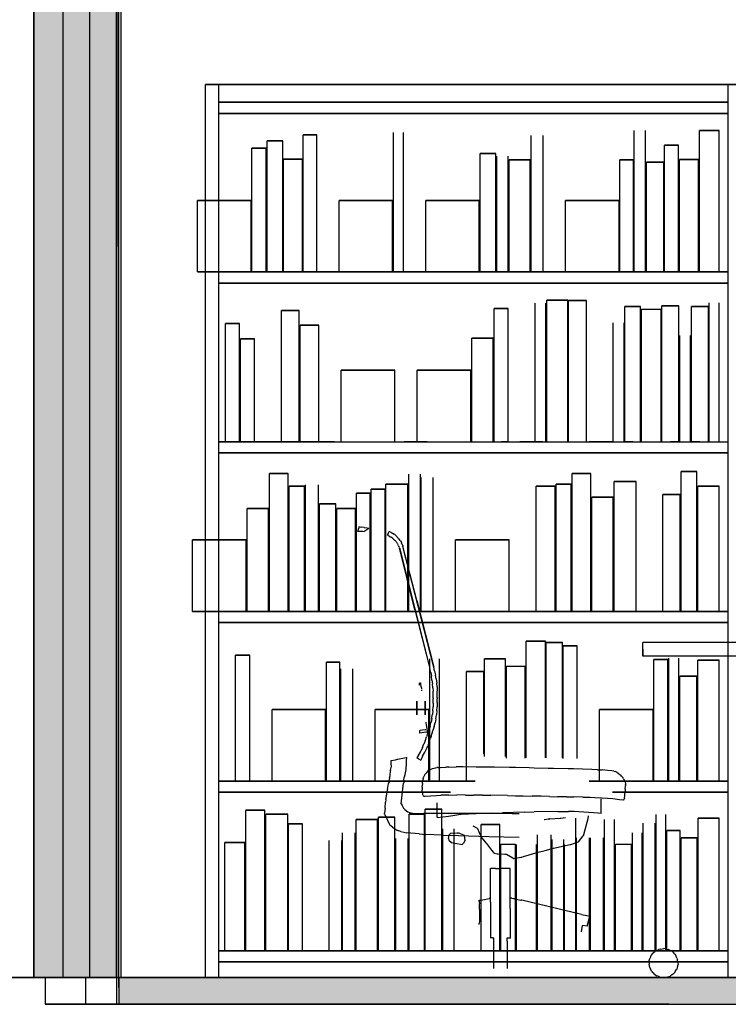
# Model space of a CAD drawing. Header units: millimetres. Extents: x -9985 to 240895, y -184894 to 39395.
# Tile 86 of 164: x 8741 to 10328, y -44595 to -42390. Entities that reach past the tile are written whole.
import ezdxf

# ---------------------------------------------------------------- set-up
doc = ezdxf.new("R2010")
doc.units = ezdxf.units.MM
for name, color, linetype in [('S-TAGLIO-ARR', 9, 'Continuous'), ('S-TAGLIO-MURO', 7, 'Continuous'), ('S-TAGLIO-PAV', 33, 'Continuous'), ('S-VISTA', 8, 'Continuous'), ('S-VISTA-ARREDI', 9, 'Continuous')]:
    doc.layers.add(name, color=color, linetype=linetype)

msp = doc.modelspace()

# ---------------------------------------------------------------- hatches: boundary and pattern name
at = {"layer": 'S-TAGLIO-MURO'}
msp.add_hatch(color=7, dxfattribs=at).paths.add_polyline_path([(8812, -44535), (8772, -44535), (8772, -41823), (8772, -40185), (8790, -40185), (8830, -40185), (8850, -40185), (8886, -40185), (8906, -40185), (8946, -40185), (8962, -40185), (8962, -42899), (8962, -44535), (8946, -44535), (8906, -44535), (8886, -44535), (8850, -44535), (8830, -44535), (8812, -44535)])
at = {"layer": 'S-TAGLIO-PAV'}
msp.add_hatch(color=33, dxfattribs=at).paths.add_polyline_path([(8964, -44535), (9048, -44535), (10320, -44535), (10406, -44535), (10556, -44535), (12164, -44535), (12196, -44535), (12220, -44535), (12774, -44535), (12810, -44535), (13176, -44535), (13214, -44535), (13226, -44535), (13562, -44535), (13608, -44535), (14680, -44535), (14724, -44535), (14754, -44535), (14824, -44535), (15514, -44535), (15558, -44535), (15674, -44535), (15678, -44535), (15704, -44535), (15718, -44535), (15718, -44557), (15718, -44595), (15692, -44595), (15678, -44595), (15674, -44595), (15558, -44595), (15514, -44595), (14824, -44595), (14754, -44595), (14724, -44595), (14680, -44595), (13622, -44595), (13608, -44595), (13562, -44595), (13214, -44595), (13176, -44595), (12810, -44595), (12774, -44595), (12220, -44595), (12196, -44595), (12164, -44595), (10556, -44595), (10406, -44595), (10320, -44595), (10194, -44595), (8964, -44595), (8964, -44557), (8964, -44535)])

# ---------------------------------------------------------------- linework, layer by layer
at = {"layer": 'S-TAGLIO-ARR'}
for p, q in [((9498.912, -43533.491), (9502, -43525)), ((9500.636, -43525.234), (9505.935, -43526.117)), ((9506.317, -43526.24), (9505.935, -43526.117)), ((9511.974, -43527.122), (9506.705, -43526.244)), ((9498, -43536), (9498.912, -43533.491)), ((9498.844, -43536), (9498, -43536)), ((9500.299, -43536), (9498.844, -43536)), ((9501, -43536), (9500.299, -43536)), ((9502.228, -43536.246), (9501, -43536)), ((9505.115, -43536.248), (9502.487, -43536.248)), ((9508.145, -43536.254), (9505.526, -43536.254)), ((9508.568, -43536.392), (9508.145, -43536.254)), ((9512.045, -43537.261), (9508.568, -43536.392)), ((9513.512, -43535.325), (9511.419, -43537)), ((9512.239, -43527.248), (9512.653, -43527.382)), ((9512.653, -43527.382), (9517.89, -43528.254)), ((9514.302, -43534.799), (9513.512, -43535.325)), ((9515.815, -43533.79), (9514.302, -43534.799)), ((9520.63, -43530.58), (9515.815, -43533.79)), ((9518.295, -43528.259), (9519.269, -43528.504)), ((9519.499, -43528.625), (9519.959, -43528.423)), ((9519.959, -43528.423), (9520.749, -43528.625)), ((9523, -43529), (9520.63, -43530.58)), ((9520.749, -43528.625), (9523, -43529)), ((9565.86, -43540.279), (9564, -43544)), ((9566.14, -43545.07), (9564, -43544)), ((9565.86, -43540.279), (9568, -43536)), ((9566.14, -43545.07), (9568, -43546)), ((9570.14, -43537.07), (9568, -43536)), ((9569.069, -43547.069), (9568, -43546)), ((9569.069, -43547.069), (9570, -43548)), ((9571.604, -43548.535), (9570, -43548)), ((9570.14, -43537.07), (9572, -43538)), ((9571.604, -43548.535), (9573, -43549)), ((9573.605, -43539.07), (9572, -43538)), ((9573.605, -43539.07), (9575, -43540)), ((9577.14, -43541.07), (9575, -43540)), ((9577.14, -43541.07), (9579, -43542)), ((9580.605, -43543.07), (9579, -43542)), ((9580.605, -43543.07), (9582, -43544)), ((9583.605, -43545.605), (9582, -43544)), ((9583.605, -43545.605), (9585, -43547)), ((9585.928, -43548.392), (9585, -43547)), ((9585.928, -43548.392), (9587, -43550)), ((9574.604, -43550.069), (9573, -43549)), ((9574.604, -43550.069), (9576, -43551)), ((9577.069, -43552.604), (9576, -43551)), ((9577.069, -43552.604), (9578, -43554)), ((9579.604, -43555.069), (9578, -43554)), ((9579.604, -43555.069), (9581, -43556)), ((9582.069, -43557.069), (9581, -43556)), ((9582.069, -43557.069), (9583, -43558)), ((9584.069, -43559.604), (9583, -43558)), ((9584.069, -43559.604), (9585, -43561)), ((9586.067, -43562.6), (9585, -43561)), ((9586.067, -43562.6), (9587, -43564)), ((9588.396, -43551.396), (9587, -43550)), ((9587.535, -43565.604), (9587, -43564)), ((9587.535, -43565.604), (9588, -43567)), ((9589.069, -43568.604), (9588, -43567)), ((9588.396, -43551.396), (9590, -43553)), ((9589.069, -43568.604), (9590, -43570)), ((9590.931, -43554.396), (9590, -43553)), ((9590.535, -43571.604), (9590, -43570)), ((9590.931, -43554.396), (9592, -43556)), ((9593.396, -43557.396), (9592, -43556)), ((9593.396, -43557.396), (9595, -43559)), ((9595.464, -43560.857), (9595, -43559)), ((9595.464, -43560.857), (9596, -43563)), ((9596.928, -43564.393), (9596, -43563)), ((9596.928, -43564.393), (9598, -43566)), ((9598.465, -43567.862), (9598, -43566)), ((9598.465, -43567.862), (9599, -43570)), ((9629.856, -43690.739), (9599, -43570)), ((9590.535, -43571.604), (9591, -43573)), ((9625.922, -43711.66), (9591, -43573)), ((9629.856, -43690.739), (9668, -43840)), ((9625.922, -43711.66), (9659, -43843)), ((11287.112, -43785), (10136, -43785)), ((10136, -43799.389), (10136, -43785)), ((10136, -43799.389), (10136, -43815)), ((11384.888, -43815), (10136, -43815)), ((9661.123, -43852.023), (9659, -43843)), ((9661.123, -43852.023), (9663, -43860)), ((9669.868, -43848.407), (9668, -43840)), ((9669.868, -43848.407), (9672, -43858)), ((9637.551, -43875.483), (9636, -43876)), ((9636, -43878.005), (9636, -43876)), ((9636, -43880), (9636, -43878.005)), ((9636.533, -43879.467), (9636, -43880)), ((9636.533, -43879.467), (9637, -43879)), ((9637.642, -43875.453), (9639, -43875)), ((9639, -43876.759), (9639, -43875)), ((9639, -43879), (9639, -43876.759)), ((9639.9, -43883.048), (9639, -43879)), ((9664.061, -43869.021), (9663, -43860)), ((9664.061, -43869.021), (9665, -43877)), ((9666.061, -43886.018), (9665, -43877)), ((9673.402, -43866.409), (9672, -43858)), ((9673.402, -43866.409), (9675, -43876)), ((9675.467, -43883.944), (9675, -43876)), ((9641, -43888), (9639.9, -43883.048)), ((9641, -43889.608), (9641, -43888)), ((9641, -43892.63), (9641, -43891.376)), ((9666.061, -43886.018), (9667, -43894)), ((9667, -43897.189), (9667, -43894)), ((9667, -43900), (9667, -43897.189)), ((9667, -43902.805), (9667, -43900)), ((9675.467, -43883.944), (9676, -43893)), ((9676, -43897.189), (9676, -43893.468)), ((9676, -43900), (9676, -43897.189)), ((9676, -43902.805), (9676, -43900)), ((9667, -43906), (9667, -43902.805)), ((9667, -43908.657), (9667, -43906)), ((9667, -43908.657), (9667, -43911)), ((9667, -43920.565), (9667, -43911)), ((9667, -43920.565), (9667, -43929)), ((9676, -43906), (9676, -43902.805)), ((9676, -43908.343), (9676, -43906)), ((9676, -43908.343), (9676, -43911)), ((9676, -43919.435), (9676, -43911)), ((9676, -43919.435), (9676, -43929)), ((9665.937, -43938.033), (9665, -43946)), ((9665.937, -43938.033), (9667, -43929)), ((9675.063, -43937.435), (9674, -43947)), ((9675.063, -43937.435), (9676, -43929)), ((9651, -43965), (9651, -43962.827)), ((9651.745, -43969.467), (9651, -43965)), ((9659.874, -43972.033), (9661.469, -43964.063)), ((9661.469, -43964.063), (9662, -43963)), ((9663.406, -43955.033), (9662, -43963)), ((9663.406, -43955.033), (9664.469, -43946.531)), ((9664.469, -43946.531), (9665, -43946)), ((9668.657, -43972.967), (9671, -43965)), ((9672.594, -43955.435), (9671, -43965)), ((9672.594, -43955.435), (9674, -43947)), ((9648.706, -43980.328), (9637, -43982)), ((9637, -43984.83), (9637, -43982)), ((9637, -43986.013), (9637, -43984.83)), ((9650.498, -43985.618), (9637, -43988)), ((9637, -43987.86), (9637, -43986.013)), ((9649.361, -43980.328), (9648.706, -43980.328)), ((9650.345, -43980.164), (9649.361, -43980.328)), ((9651.658, -43985.413), (9650.498, -43985.618)), ((9651.658, -43985.413), (9654, -43985)), ((9653, -43977), (9651.745, -43969.467)), ((9653.483, -43980.868), (9653, -43977)), ((9653.483, -43980.868), (9654, -43985)), ((9654, -43990), (9655.874, -43985.314)), ((9655.874, -43985.314), (9658, -43980)), ((9659.874, -43972.033), (9658, -43980)), ((9664, -43990), (9665.063, -43985.749)), ((9665.063, -43985.749), (9666, -43982)), ((9668.657, -43972.967), (9666, -43982)), ((9646.467, -44011.066), (9646, -44012)), ((9646.467, -44011.066), (9647, -44010)), ((9647, -44010), (9649.337, -44003.458)), ((9649.337, -44003.458), (9652, -43996)), ((9652.935, -43993.195), (9652, -43996)), ((9652.935, -43993.195), (9654, -43990)), ((9656.061, -44012.816), (9657, -44010)), ((9657, -44010), (9658.869, -44004.859)), ((9658.869, -44004.859), (9661, -43999)), ((9662.591, -43994.227), (9661, -43999)), ((9662.591, -43994.227), (9664, -43990)), ((9633.673, -44037.032), (9638, -44030)), ((9638, -44030), (9638.532, -44028.935)), ((9638.532, -44028.935), (9639, -44028)), ((9642.693, -44019.558), (9639, -44028)), ((9642.693, -44019.558), (9643.643, -44017.656)), ((9643.2, -44039.6), (9647, -44032)), ((9643.643, -44017.656), (9644.589, -44015.762)), ((9644.589, -44015.762), (9646, -44012)), ((9647.531, -44030.937), (9647, -44032)), ((9647.531, -44030.937), (9648, -44030)), ((9648, -44030), (9651.702, -44022.597)), ((9651.702, -44022.597), (9652.173, -44021.654)), ((9652.173, -44021.654), (9653.119, -44019.761)), ((9653.119, -44019.761), (9654.062, -44017.876)), ((9654.062, -44017.876), (9655, -44016)), ((9656.061, -44012.816), (9655, -44016)), ((9572.684, -44057.21), (9573.026, -44055.328)), ((9573.026, -44049), (9582.077, -44047.486)), ((9573.026, -44055.328), (9573.026, -44049)), ((9582.077, -44047.486), (9584.782, -44046.652)), ((9584.782, -44046.652), (9586.534, -44046.248)), ((9586.534, -44046.248), (9587.641, -44046)), ((9587.641, -44046), (9598.913, -44044.019)), ((9598.913, -44044.019), (9606.235, -44042.18)), ((9606.54, -44049.302), (9606.051, -44051.392)), ((9606.051, -44051.392), (9606.331, -44052.476)), ((9606.235, -44042.18), (9607, -44042.045)), ((9606.331, -44052.476), (9606.554, -44055.446)), ((9606.554, -44055.446), (9606.411, -44056.23)), ((9606.916, -44042.63), (9606.54, -44049.302)), ((9607, -44042.045), (9606.916, -44042.63)), ((9633.673, -44037.032), (9630, -44043)), ((9634.209, -44045.338), (9630, -44043)), ((9634.209, -44045.338), (9639, -44048)), ((9643.2, -44039.6), (9639, -44048)), ((9570.331, -44082.605), (9571.197, -44072.202)), ((9571.369, -44071.495), (9571.197, -44072.202)), ((9571.369, -44071.495), (9571.409, -44070.887)), ((9571.409, -44070.887), (9573.127, -44061.436)), ((9573.293, -44060.707), (9572.684, -44057.21)), ((9573.127, -44061.436), (9573.293, -44060.707)), ((9605.25, -44069), (9603.499, -44080.376)), ((9605.54, -44067.562), (9605.25, -44069)), ((9606.411, -44056.23), (9605.54, -44067.562)), ((9652.218, -44075.782), (9650, -44078)), ((9652.218, -44075.782), (9657, -44071)), ((9659.534, -44069.733), (9657, -44071)), ((9659.534, -44069.733), (9665, -44067)), ((9665, -44067), (9668.547, -44066.291)), ((9668.885, -44066.223), (9675, -44065)), ((9677.252, -44064.887), (9675, -44065)), ((9677.252, -44064.887), (9678.043, -44064.848)), ((9678.043, -44064.848), (9683.043, -44064.598)), ((9683.043, -44064.598), (9695, -44064)), ((9701.958, -44063.698), (9695, -44064)), ((9701.958, -44063.698), (9718, -44063)), ((9734.027, -44063.356), (9718, -44063)), ((9763, -44064), (9734.027, -44063.356)), ((9792.378, -44064), (9763, -44064)), ((9804, -44064), (9792.378, -44064)), ((9837.677, -44064.717), (9804, -44064)), ((9851, -44065), (9837.677, -44064.717)), ((9881.536, -44065.727), (9851, -44065)), ((9892.727, -44066), (9881.536, -44065.727)), ((9923.99, -44066.727), (9892.727, -44066)), ((9936, -44067), (9923.99, -44066.727)), ((9969.155, -44067.737), (9936, -44067)), ((9980.737, -44067.737), (9969.155, -44067.737)), ((10001.145, -44068.491), (9980.737, -44067.737)), ((10022, -44069), (10001.145, -44068.491)), ((10034.535, -44069.545), (10022, -44069)), ((10034.535, -44069.545), (10045, -44070)), ((10056.99, -44071.09), (10045, -44070)), ((10067, -44072), (10056.99, -44071.09)), ((10071.027, -44073.151), (10067, -44072)), ((10071.027, -44073.151), (10074, -44073.602)), ((10078.213, -44075.408), (10074, -44073.602)), ((10078.213, -44075.408), (10081, -44077)), ((10081, -44077), (10084.852, -44080.21)), ((9568, -44097), (9567.084, -44100.666)), ((9568.468, -44094.193), (9568, -44097)), ((9568.468, -44094.193), (9569, -44091)), ((9569, -44087.395), (9570.295, -44083.317)), ((9569, -44087.395), (9569, -44089.79)), ((9569, -44091), (9569, -44089.79)), ((9570.295, -44083.317), (9570.331, -44082.605)), ((9600.605, -44100.16), (9600.68, -44098.665)), ((9601, -44097), (9600.68, -44098.665)), ((9601, -44093.158), (9601, -44093.84)), ((9601, -44093.84), (9601, -44096.501)), ((9601.042, -44092.58), (9601.536, -44087.635)), ((9601.536, -44087.635), (9601.688, -44086.124)), ((9603.351, -44081.035), (9601.688, -44086.124)), ((9603.499, -44080.376), (9603.351, -44081.035)), ((9642.603, -44100.572), (9643, -44097)), ((9644.386, -44089.071), (9643, -44096)), ((9643, -44096.307), (9643, -44097)), ((9644.386, -44089.071), (9645, -44086)), ((9648.431, -44080.51), (9645, -44086)), ((9648.431, -44080.51), (9650, -44078)), ((10084.852, -44080.21), (10087, -44081.664)), ((10088.678, -44084.014), (10087, -44081.664)), ((10088.678, -44084.014), (10092, -44088)), ((10092.948, -44090.211), (10092, -44088)), ((10092.948, -44090.211), (10095.727, -44095)), ((10096.257, -44096.799), (10095.727, -44095)), ((10096.257, -44096.799), (10097, -44102)), ((9561.069, -44136.299), (9563.637, -44120.264)), ((9563.637, -44120.264), (9564, -44117)), ((9564.352, -44114.182), (9564, -44117)), ((9564.352, -44114.182), (9567.084, -44100.666)), ((9595, -44146), (9599.118, -44112.37)), ((9599.118, -44112.056), (9600.605, -44100.16)), ((9642.603, -44100.572), (9642, -44106)), ((9642, -44108.737), (9642, -44106)), ((9642, -44108.737), (9642, -44115)), ((9642.652, -44121.52), (9642, -44115)), ((9642.652, -44121.52), (9643, -44125)), ((10095.474, -44126.42), (10096.383, -44118.383)), ((10096.383, -44113.407), (10097, -44106)), ((10096.383, -44113.407), (10096.383, -44118.383)), ((10097, -44103.028), (10097, -44102)), ((10097, -44103.028), (10097, -44106)), ((9558.92, -44155.496), (9560, -44142)), ((9561.069, -44136.299), (9560, -44142)), ((9643, -44125.364), (9643, -44126)), ((9643, -44126.298), (9643, -44127)), ((9643.298, -44127), (9644, -44127)), ((9644, -44127.298), (9644, -44128)), ((9644.298, -44128), (9645, -44128)), ((9645, -44128.367), (9645, -44129)), ((9645.502, -44129), (9645, -44129)), ((9646, -44129), (9648.757, -44128.847)), ((9648.757, -44128.847), (9674.07, -44127.496)), ((9674.07, -44127.496), (9684, -44127)), ((9701.874, -44126.504), (9684, -44127)), ((9701.874, -44126.504), (9720, -44126)), ((9739.37, -44126.51), (9720, -44126)), ((9739.37, -44126.51), (9758, -44127)), ((9777.37, -44127), (9758, -44127)), ((9777.37, -44127), (9795.522, -44127)), ((9833.128, -44127.522), (9795.522, -44127)), ((9833.128, -44127.522), (9850.803, -44128)), ((9850.803, -44128), (9868, -44128)), ((9868, -44128), (9888.37, -44128.522)), ((9908.218, -44129.045), (9888.37, -44128.522)), ((9927.301, -44129.534), (9908.218, -44129.045)), ((9927.301, -44129.534), (9945, -44130)), ((9965.274, -44130), (9945, -44130)), ((9965.274, -44130), (9982, -44130.452)), ((10001.726, -44131), (9982, -44130.452)), ((10001.726, -44131), (10018, -44131.441)), ((10018, -44131.441), (10028.898, -44132)), ((10028.898, -44132), (10045.112, -44132.406)), ((10043, -44148.971), (10043, -44135)), ((10045.112, -44132.406), (10057, -44133)), ((10057, -44133), (10068.856, -44134.317)), ((10068.856, -44134.317), (10083.946, -44136.579)), ((10083.946, -44136.579), (10092, -44137.402)), ((10092, -44137.563), (10092.385, -44137)), ((10092.385, -44137), (10093, -44137)), ((10093.385, -44136.615), (10094, -44136)), ((10094.385, -44135), (10095, -44135)), ((10094.385, -44136), (10094.385, -44135.385)), ((10095, -44134), (10095.474, -44126.42)), ((10095, -44134.437), (10095, -44135)), ((9558.92, -44155.496), (9558, -44167)), ((9595, -44146), (9597.124, -44149.54)), ((9597.124, -44149.54), (9600.347, -44156)), ((9600.347, -44156), (9603.471, -44158.777)), ((9603.471, -44158.777), (9610, -44164)), ((9610, -44164), (9613.818, -44165.389)), ((9613.818, -44165.389), (9624.917, -44168)), ((9676, -44148.54), (9676, -44144.128)), ((9676, -44150.848), (9676, -44148.54)), ((9676, -44165), (9676, -44150.848)), ((9676, -44172.59), (9676, -44165)), ((9797.616, -44166.963), (9822, -44166)), ((9870.756, -44164.627), (9822, -44166)), ((9870.756, -44164.627), (9893, -44164)), ((9946.157, -44163.31), (9893, -44164)), ((9946.157, -44163.31), (9970, -44163)), ((9982.076, -44163), (9970, -44163)), ((10035.914, -44166.958), (9982.076, -44163)), ((10043, -44168), (10043, -44148.971)), ((9558, -44167.701), (9558, -44167)), ((9558, -44169), (9558, -44168.051)), ((9558.306, -44169.637), (9558, -44169)), ((9558.306, -44169.637), (9570, -44194)), ((9624.917, -44168), (9629.083, -44168)), ((9629.083, -44168), (9640.834, -44168)), ((9640.834, -44168), (9645, -44168)), ((9652.834, -44168), (9645, -44168)), ((9660.669, -44168), (9652.834, -44168)), ((9697.883, -44168), (9660.669, -44168)), ((9676, -44175), (9676, -44172.59)), ((9701.147, -44174.767), (9676, -44177.155)), ((9676, -44175), (9676, -44177.155)), ((9755.988, -44168), (9697.883, -44168)), ((9733.66, -44169.316), (9701.147, -44174.767)), ((9746, -44169), (9733.66, -44169.316)), ((9797.616, -44166.963), (9746, -44169)), ((9784.715, -44168), (9755.988, -44168)), ((9788.88, -44168), (9784.715, -44168)), ((9812.832, -44168), (9788.88, -44168)), ((9843.726, -44168), (9812.832, -44168)), ((9843.726, -44168), (9859, -44168)), ((9915.898, -44182), (9915, -44182)), ((9924.555, -44180.408), (9915.796, -44182)), ((9926.185, -44180.136), (9924.555, -44180.408)), ((9926.369, -44180.105), (9927, -44180)), ((9928.209, -44179.947), (9927, -44180)), ((9928.209, -44179.947), (9950.947, -44178.053)), ((9950.947, -44178.053), (9952.222, -44177.898)), ((9952.222, -44177.898), (9963, -44177)), ((10013.102, -44180), (10003.462, -44215.446)), ((10013.204, -44179.287), (10013.102, -44180)), ((10013.403, -44173), (10013.204, -44179.287)), ((10043, -44168), (10035.914, -44166.958)), ((9575.955, -44198.204), (9570, -44194)), ((9575.955, -44198.204), (9587, -44206)), ((9594.357, -44207.752), (9587, -44206)), ((9594.357, -44207.752), (9608, -44211)), ((9755.468, -44195), (9764.981, -44200.389)), ((9764.981, -44200.389), (9766, -44201.102)), ((9766, -44201.102), (9773.185, -44219.064)), ((9635.287, -44213.599), (9608, -44211)), ((9635.287, -44213.599), (9650, -44215)), ((9686.783, -44216.051), (9650, -44215)), ((9686.783, -44216.051), (9723.215, -44217.102)), ((9701, -44223.501), (9702.375, -44215.25)), ((9701, -44223.501), (9701.937, -44227.562)), ((9701.937, -44227.562), (9707.438, -44232.375)), ((9705.446, -44212.777), (9702.375, -44215.25)), ((9720.72, -44211.389), (9705.446, -44212.777)), ((9724.389, -44212), (9720.72, -44211.389)), ((9723.215, -44217.102), (9791.433, -44219.051)), ((9728.363, -44213.223), (9724.389, -44212)), ((9728.363, -44213.223), (9736.694, -44216)), ((9738, -44227.625), (9734.562, -44234.501)), ((9737.389, -44223.637), (9736.694, -44216)), ((9738, -44227.625), (9737.389, -44223.637)), ((9774, -44221), (9773.185, -44219.064)), ((9774, -44221), (9784.778, -44233.574)), ((9791.433, -44219.051), (9859, -44221)), ((9975, -44237.042), (9991.286, -44231.294)), ((9991.286, -44231.294), (9992, -44231.042)), ((9992, -44231.042), (10002.538, -44217.63)), ((10002.538, -44217.63), (10003, -44217.042)), ((10003.462, -44215.446), (10003, -44217.042)), ((9707.438, -44232.375), (9711.499, -44233.625)), ((9711.499, -44233.625), (9728.002, -44236.375)), ((9728.002, -44236.375), (9731.75, -44237)), ((9731.75, -44237), (9734.562, -44234.501)), ((9786, -44235), (9784.778, -44233.574)), ((9786, -44235), (9788.241, -44238.056)), ((9788.241, -44238.056), (9797, -44250)), ((9797, -44250), (9801.778, -44254.777)), ((9868.769, -44264.185), (9902, -44254.219)), ((9902, -44254.219), (9917.761, -44250.51)), ((9917.761, -44250.51), (9936, -44245.682)), ((9936, -44245.682), (9973.362, -44237.462)), ((9973.362, -44237.462), (9975, -44237.042)), ((9803, -44256.204), (9801.778, -44254.777)), ((9803, -44256.204), (9810.166, -44257.796)), ((9810.166, -44257.796), (9812, -44258)), ((9812, -44258), (9827.129, -44258.796)), ((9827.129, -44258.796), (9831, -44259.102)), ((9831, -44259.102), (9845.37, -44267.185)), ((9845.37, -44267.185), (9847, -44268.102)), ((9847, -44268.102), (9863.166, -44265.408)), ((9863.166, -44265.408), (9865, -44265.204)), ((9865, -44265.204), (9868.769, -44264.185)), ((9794.913, -44366.261), (9794.913, -44291)), ((9805.937, -44291), (9794.913, -44291)), ((9805.937, -44291), (9808.803, -44291)), ((9808.803, -44291), (9813.742, -44291)), ((9813.742, -44291), (9815.594, -44291)), ((9818.406, -44291), (9815.594, -44291)), ((9821.184, -44291), (9818.406, -44291)), ((9825.197, -44291), (9821.184, -44291)), ((9828.724, -44291), (9825.197, -44291)), ((9839.472, -44291), (9828.724, -44291)), ((9839.472, -44380.706), (9839.472, -44291)), ((9769.63, -44363.11), (9769.63, -44362)), ((9769.63, -44362), (9770.278, -44362)), ((9770, -44364.96), (9769.63, -44363.11)), ((9770.278, -44362), (9773, -44361.481)), ((9773, -44361.481), (9777.62, -44360.68)), ((9777.62, -44360.68), (9792.159, -44358)), ((9794.37, -44358), (9792.159, -44358)), ((9794.37, -44358), (9795.491, -44357.898)), ((9842.803, -44357.543), (9839.543, -44357.109)), ((9842.803, -44357.543), (9846.571, -44358.114)), ((9846.685, -44358.114), (9847.218, -44358.304)), ((9847.218, -44358.304), (9848.153, -44358.391)), ((9848.153, -44358.391), (9849.836, -44358.822)), ((9849.836, -44358.822), (9862.904, -44361.726)), ((9862.904, -44361.726), (9864, -44362)), ((9865.028, -44362), (9864, -44362)), ((9998.5, -44393.56), (9865.028, -44362)), ((9770, -44364.96), (9770.315, -44369.685)), ((9770.315, -44382.285), (9770.315, -44369.685)), ((9770.315, -44382.285), (9770.315, -44409)), ((9794.913, -44366.261), (9794.913, -44446)), ((9839.472, -44380.706), (9839.472, -44446)), ((9998.5, -44393.56), (10010.773, -44396.19)), ((10010.773, -44396.19), (10017.31, -44397.67)), ((10011.64, -44419.72), (10017.31, -44397.67)), ((9769.63, -44416), (9770, -44413.41)), ((9770.315, -44409), (9770, -44413.41)), ((10000.3, -44418.46), (9997.71, -44432.89)), ((10011.64, -44419.72), (10000.3, -44418.46)), ((9799.85, -44446), (9794.37, -44446)), ((9799.85, -44446), (9802.528, -44446)), ((9802.55, -44452.21), (9802.55, -44446)), ((9802.55, -44515), (9802.55, -44452.21)), ((9832.42, -44453.245), (9832.36, -44446)), ((9832.472, -44446), (9834.835, -44446)), ((9834.835, -44446), (9840.315, -44446)), ((9832.42, -44453.245), (9832.42, -44515)), ((10165.934, -44475.37), (10172, -44472)), ((10175.586, -44471.348), (10172, -44472)), ((10175.586, -44471.348), (10183, -44470)), ((10186.26, -44470.652), (10183, -44470)), ((10186.26, -44470.652), (10193, -44472)), ((10196.26, -44473.63), (10193, -44472)), ((10196.26, -44473.63), (10203, -44477)), ((10150.674, -44497.586), (10151, -44494)), ((10153.696, -44487.934), (10151, -44494)), ((10153.696, -44487.934), (10155, -44485)), ((10157.022, -44482.304), (10155, -44485)), ((10157.022, -44482.304), (10158, -44481)), ((10159.63, -44479.696), (10158, -44481)), ((10159.63, -44479.696), (10163, -44477)), ((10165.934, -44475.37), (10163, -44477)), ((10207.718, -44483.066), (10203, -44477)), ((10207.718, -44483.066), (10210, -44486)), ((10212.37, -44491.332), (10210, -44486)), ((10212.37, -44491.332), (10214, -44495)), ((10214.593, -44501.518), (10214, -44495)), ((10150.674, -44497.586), (10150, -44505)), ((10152.022, -44512.414), (10150, -44505)), ((10152.022, -44512.414), (10153, -44516)), ((10156.37, -44521.392), (10153, -44516)), ((10209.555, -44519.668), (10212, -44516)), ((10213.778, -44510.075), (10212, -44516)), ((10213.778, -44510.075), (10215, -44506)), ((10214.593, -44501.518), (10215, -44506)), ((10156.37, -44521.392), (10158, -44524)), ((10160.934, -44526.282), (10158, -44524)), ((10160.934, -44526.282), (10167, -44531)), ((10170.26, -44532.304), (10167, -44531)), ((10170.26, -44532.304), (10177, -44535)), ((10180.586, -44535), (10177, -44535)), ((10180.586, -44535), (10188, -44535)), ((10190.934, -44534.022), (10188, -44535)), ((10190.934, -44534.022), (10197, -44532)), ((10200.667, -44529.147), (10197, -44532)), ((10200.667, -44529.147), (10206, -44525)), ((10209.555, -44519.668), (10206, -44525))]:
    msp.add_line(p, q, dxfattribs=at)
at = {"layer": 'S-TAGLIO-MURO'}
for p, q in [((8961.119, -42898.588), (8961.119, -40185)), ((8773, -41823.84), (8773, -44535)), ((8961.119, -42898.588), (8961.119, -44535)), ((8812.745, -44535), (8773, -44535)), ((8812.745, -44535), (8830.241, -44535)), ((8830.241, -44535), (8849.776, -44535)), ((8849.776, -44535), (8886.224, -44535)), ((8886.224, -44535), (8905.759, -44535)), ((8905.759, -44535), (8946.072, -44535)), ((8946.072, -44535), (8961.119, -44535))]:
    msp.add_line(p, q, dxfattribs=at)
at = {"layer": 'S-TAGLIO-PAV'}
for p, q in [((9047.931, -44535), (8963, -44535)), ((8963, -44557.648), (8963, -44535)), ((9047.931, -44535), (10320.982, -44535)), ((10320.982, -44535), (10405.552, -44535)), ((8963, -44557.648), (8963, -44595)), ((10194.597, -44595), (8963, -44595)), ((10194.597, -44595), (10320.982, -44595)), ((10320.982, -44595), (10405.552, -44595))]:
    msp.add_line(p, q, dxfattribs=at)
at = {"layer": 'S-VISTA'}
for p, q in [((8773, -44535), (8773, -40185)), ((8838, -44535), (8838, -40185)), ((8898, -44535), (8898, -40185)), ((8963, -44535), (8963, -40185)), ((8968, -44535), (8968, -41585)), ((8958, -44535), (8958, -41835)), ((8963, -44535), (8963, -41835)), ((8963, -44535), (8963, -41835)), ((8553, -44535), (8828, -44535)), ((8841.333, -44535), (8558, -44535)), ((8773, -44535), (8838, -44535)), ((8888, -44535), (8798, -44535)), ((8798, -44535), (8798, -44595)), ((8798, -44535), (8798, -44595)), ((8838, -44535), (8898, -44535)), ((8963, -44535), (8888, -44535)), ((8888, -44535), (8888, -44595)), ((8898, -44535), (8963, -44535)), ((8958, -44535), (11773, -44535)), ((8958, -44535), (8958, -44595)), ((8958, -44535), (8958, -44595)), ((8963, -44535), (8963, -44595)), ((11778, -44535), (8968, -44535)), ((8888, -44565), (8888, -44595)), ((8798, -44595), (8888, -44595)), ((8888, -44595), (8798, -44595)), ((8888, -44595), (8958, -44595)), ((8963, -44595), (8888, -44595)), ((8958, -44595), (11773, -44595))]:
    msp.add_line(p, q, dxfattribs=at)
at = {"layer": 'S-VISTA-ARREDI'}
for p, q in [((9187, -42535), (9157, -42535)), ((9157, -42535), (9187, -42535)), ((9157, -44535), (9157, -42535)), ((9157, -44535), (9157, -42535)), ((9187, -42785), (9187, -42535)), ((9187, -44535), (9187, -42535)), ((10327, -42535), (9187, -42535)), ((9187, -42535), (10327, -42535)), ((9187, -42785), (9187, -42535)), ((9187, -42785), (9187, -42535)), ((10357, -42535), (10327, -42535)), ((10327, -42535), (10357, -42535)), ((10327, -44535), (10327, -42535)), ((10327, -44535), (10327, -42535)), ((10327, -44535), (10327, -42535)), ((10327, -44535), (10327, -42535)), ((10327, -42575), (9187, -42575)), ((9187, -42575), (10327, -42575)), ((10327, -42600), (9187, -42600)), ((9187, -42600), (10327, -42600)), ((9578, -42799), (9578, -42643)), ((9578, -42955), (9578, -42643)), ((9600, -42955), (9600, -42643)), ((9600, -42955), (9600, -42643)), ((10117, -42796.5), (10117, -42638)), ((10117, -42955), (10117, -42638)), ((10142, -42955), (10142, -42638)), ((10142, -42955), (10142, -42638)), ((10307, -42638), (10263, -42638)), ((10263, -42638), (10307, -42638)), ((10263, -42690.833), (10263, -42638)), ((10263, -42955), (10263, -42638)), ((10307, -42955), (10307, -42638)), ((10307, -42955), (10307, -42638)), ((9330, -42661), (9295, -42661)), ((9295, -42661), (9330, -42661)), ((9295, -42955), (9295, -42661)), ((9330, -42955), (9330, -42661)), ((9406, -42648), (9376, -42648)), ((9376, -42648), (9406, -42648)), ((9376, -42699.167), (9376, -42648)), ((9376, -42955), (9376, -42648)), ((9406, -42955), (9406, -42648)), ((9406, -42955), (9406, -42648)), ((9886, -42700), (9886, -42649)), ((9886, -42955), (9886, -42649)), ((9913, -42955), (9913, -42649)), ((9913, -42955), (9913, -42649)), ((9293, -42678), (9261, -42678)), ((9261, -42678), (9293, -42678)), ((9261, -42788.8), (9261, -42678)), ((9261, -42955), (9261, -42678)), ((9293, -42955), (9293, -42678)), ((10216, -42671), (10185, -42671)), ((10185, -42671), (10216, -42671)), ((10185, -42955), (10185, -42671)), ((10185, -42955), (10185, -42671)), ((10216, -42955), (10216, -42671)), ((9374, -42702), (9332, -42702)), ((9332, -42702), (9374, -42702)), ((9332, -42955), (9332, -42702)), ((9374, -42955), (9374, -42702)), ((9807, -42690), (9772, -42690)), ((9772, -42690), (9807, -42690)), ((9772, -42796), (9772, -42690)), ((9772, -42955), (9772, -42690)), ((9807, -42796), (9807, -42690)), ((9807, -42955), (9807, -42690)), ((9809, -42799.6), (9809, -42696)), ((9809, -42955), (9809, -42696)), ((9835, -42955), (9835, -42696)), ((9884, -42704), (9837, -42704)), ((9837, -42704), (9884, -42704)), ((9837, -42955), (9837, -42704)), ((9884, -42955), (9884, -42704)), ((10115, -42704), (10085, -42704)), ((10085, -42704), (10115, -42704)), ((10085, -42804.4), (10085, -42704)), ((10085, -42955), (10085, -42704)), ((10115, -42804.4), (10115, -42704)), ((10115, -42955), (10115, -42704)), ((10183, -42709), (10144, -42709)), ((10144, -42709), (10183, -42709)), ((10144, -42955), (10144, -42709)), ((10144, -42955), (10144, -42709)), ((10183, -42955), (10183, -42709)), ((10183, -42955), (10183, -42709)), ((10261, -42703), (10218, -42703)), ((10218, -42703), (10261, -42703)), ((10218, -42955), (10218, -42703)), ((10261, -42955), (10261, -42703)), ((9259, -42795), (9139, -42795)), ((9139, -42795), (9259, -42795)), ((9139, -42955), (9139, -42795)), ((9139, -42955), (9139, -42795)), ((9259, -42955), (9259, -42795)), ((9576, -42795), (9456, -42795)), ((9456, -42795), (9576, -42795)), ((9456, -42955), (9456, -42795)), ((9456, -42955), (9456, -42795)), ((9576, -42955), (9576, -42795)), ((9770, -42795), (9650, -42795)), ((9650, -42795), (9770, -42795)), ((9650, -42955), (9650, -42795)), ((9650, -42955), (9650, -42795)), ((9770, -42955), (9770, -42795)), ((10083, -42795), (9963, -42795)), ((9963, -42795), (10083, -42795)), ((9963, -42955), (9963, -42795)), ((9963, -42955), (9963, -42795)), ((10083, -42955), (10083, -42795)), ((9187, -43535), (9187, -42935)), ((9187, -43535), (9187, -42935)), ((9187, -43535), (9187, -42935)), ((9259, -42955), (9139, -42955)), ((9139, -42955), (9259, -42955)), ((10327, -42955), (9187, -42955)), ((9187, -42955), (10327, -42955)), ((9293, -42955), (9261, -42955)), ((9261, -42955), (9293, -42955)), ((9330, -42955), (9295, -42955)), ((9295, -42955), (9330, -42955)), ((9374, -42955), (9332, -42955)), ((9332, -42955), (9374, -42955)), ((9406, -42955), (9376, -42955)), ((9376, -42955), (9406, -42955)), ((9576, -42955), (9456, -42955)), ((9456, -42955), (9576, -42955)), ((9770, -42955), (9650, -42955)), ((9650, -42955), (9770, -42955)), ((9807, -42955), (9772, -42955)), ((9772, -42955), (9807, -42955)), ((9884, -42955), (9837, -42955)), ((9837, -42955), (9884, -42955)), ((10083, -42955), (9963, -42955)), ((9963, -42955), (10083, -42955)), ((10115, -42955), (10085, -42955)), ((10085, -42955), (10115, -42955)), ((10183, -42955), (10144, -42955)), ((10144, -42955), (10183, -42955)), ((10216, -42955), (10185, -42955)), ((10185, -42955), (10216, -42955)), ((10261, -42955), (10218, -42955)), ((10218, -42955), (10261, -42955)), ((10307, -42955), (10263, -42955)), ((10263, -42955), (10307, -42955)), ((10327, -42980), (9187, -42980)), ((9187, -42980), (10327, -42980)), ((9968, -43018), (9921, -43018)), ((9921, -43018), (9968, -43018)), ((9921, -43335), (9921, -43018)), ((9921, -43335), (9921, -43018)), ((9968, -43335), (9968, -43018)), ((10010, -43019), (9970, -43019)), ((9970, -43019), (10010, -43019)), ((9970, -43335), (9970, -43019)), ((10010, -43335), (10010, -43019)), ((10010, -43335), (10010, -43019)), ((9367, -43041), (9327, -43041)), ((9327, -43041), (9367, -43041)), ((9327, -43335), (9327, -43041)), ((9327, -43335), (9327, -43041)), ((9367, -43335), (9367, -43041)), ((9367, -43335), (9367, -43041)), ((9835, -43037), (9803, -43037)), ((9803, -43037), (9835, -43037)), ((9803, -43096.6), (9803, -43037)), ((9803, -43335), (9803, -43037)), ((9835, -43335), (9835, -43037)), ((9835, -43335), (9835, -43037)), ((9895, -43335), (9895, -43025)), ((9895, -43335), (9895, -43025)), ((9919, -43335), (9919, -43025)), ((9919, -43335), (9919, -43025)), ((10131, -43032), (10096, -43032)), ((10096, -43032), (10131, -43032)), ((10096, -43335), (10096, -43032)), ((10096, -43335), (10096, -43032)), ((10131, -43082.5), (10131, -43032)), ((10131, -43335), (10131, -43032)), ((10133, -43038), (10177, -43038)), ((10133, -43335), (10133, -43038)), ((10177, -43335), (10177, -43038)), ((10217, -43031), (10179, -43031)), ((10179, -43031), (10217, -43031)), ((10179, -43335), (10179, -43031)), ((10217, -43335), (10217, -43031)), ((10217, -43335), (10217, -43031)), ((10283, -43032), (10245, -43032)), ((10245, -43032), (10283, -43032)), ((10245, -43335), (10245, -43032)), ((10245, -43335), (10245, -43032)), ((10283, -43082.5), (10283, -43032)), ((10283, -43335), (10283, -43032)), ((10285, -43075.833), (10285, -43024)), ((10285, -43335), (10285, -43024)), ((10307, -43335), (10307, -43024)), ((10307, -43335), (10307, -43024)), ((9233, -43070), (9202, -43070)), ((9202, -43070), (9233, -43070)), ((9202, -43335), (9202, -43070)), ((9202, -43335), (9202, -43070)), ((9233, -43335), (9233, -43070)), ((9233, -43335), (9233, -43070)), ((9411, -43074), (9369, -43074)), ((9369, -43074), (9411, -43074)), ((9369, -43335), (9369, -43074)), ((9369, -43335), (9369, -43074)), ((9411, -43335), (9411, -43074)), ((9411, -43335), (9411, -43074)), ((10070, -43335), (10070, -43069)), ((10070, -43335), (10070, -43069)), ((10094, -43335), (10094, -43069)), ((10094, -43335), (10094, -43069)), ((9267, -43105), (9235, -43105)), ((9235, -43105), (9267, -43105)), ((9235, -43335), (9235, -43105)), ((9235, -43335), (9235, -43105)), ((9267, -43335), (9267, -43105)), ((9267, -43335), (9267, -43105)), ((9801, -43103), (9753, -43103)), ((9753, -43103), (9801, -43103)), ((9753, -43161), (9753, -43103)), ((9753, -43335), (9753, -43103)), ((9801, -43335), (9801, -43103)), ((10219, -43335), (10219, -43097)), ((10219, -43335), (10219, -43097)), ((10243, -43335), (10243, -43097)), ((10243, -43335), (10243, -43097)), ((9581, -43175), (9461, -43175)), ((9461, -43175), (9581, -43175)), ((9461, -43335), (9461, -43175)), ((9461, -43335), (9461, -43175)), ((9581, -43335), (9581, -43175)), ((9581, -43335), (9581, -43175)), ((9751, -43175), (9631, -43175)), ((9631, -43175), (9751, -43175)), ((9631, -43335), (9631, -43175)), ((9631, -43335), (9631, -43175)), ((9751, -43335), (9751, -43175)), ((9446.091, -43335), (9187, -43335)), ((9187, -43335), (10327, -43335)), ((9233, -43335), (9202, -43335)), ((9202, -43335), (9233, -43335)), ((9267, -43335), (9235, -43335)), ((9235, -43335), (9267, -43335)), ((9367, -43335), (9327, -43335)), ((9327, -43335), (9367, -43335)), ((9411, -43335), (9369, -43335)), ((9369, -43335), (9411, -43335)), ((9461, -43335), (9581, -43335)), ((9653.364, -43335), (9601.545, -43335)), ((9631, -43335), (9751, -43335)), ((9753, -43335), (9801, -43335)), ((9803, -43335), (9835, -43335)), ((9835, -43335), (9819, -43335)), ((9912.455, -43335), (9860.636, -43335)), ((9921, -43335), (9968, -43335)), ((9970, -43335), (10010, -43335)), ((10067.909, -43335), (10016.091, -43335)), ((10113.5, -43335), (10096, -43335)), ((10096, -43335), (10131, -43335)), ((10133, -43335), (10177, -43335)), ((10179, -43335), (10217, -43335)), ((10217, -43335), (10198, -43335)), ((10264, -43335), (10245, -43335)), ((10245, -43335), (10283, -43335)), ((10327, -43360), (9187, -43360)), ((9187, -43360), (10327, -43360)), ((9342, -43406), (9300, -43406)), ((9300, -43406), (9342, -43406)), ((9300, -43457.5), (9300, -43406)), ((9300, -43715), (9300, -43406)), ((9342, -43715), (9342, -43406)), ((9342, -43715), (9342, -43406)), ((9612, -43715), (9612, -43408)), ((9638, -43715), (9638, -43408)), ((9640, -43715), (9640, -43415)), ((9667, -43715), (9667, -43415)), ((9667, -43715), (9667, -43415)), ((10020, -43406), (9978, -43406)), ((9978, -43406), (10020, -43406)), ((9978, -43715), (9978, -43406)), ((10020, -43457.5), (10020, -43406)), ((10020, -43715), (10020, -43406)), ((10257, -43402), (10222, -43402)), ((10222, -43402), (10257, -43402)), ((10222, -43454.167), (10222, -43402)), ((10222, -43715), (10222, -43402)), ((10257, -43454.167), (10257, -43402)), ((10257, -43715), (10257, -43402)), ((9379, -43435), (9344, -43435)), ((9344, -43435), (9379, -43435)), ((9344, -43715), (9344, -43435)), ((9344, -43715), (9344, -43435)), ((9379, -43715), (9379, -43435)), ((9379, -43715), (9379, -43435)), ((9381, -43715), (9381, -43432)), ((9381, -43715), (9381, -43432)), ((9410, -43715), (9410, -43432)), ((9610, -43430), (9561, -43430)), ((9561, -43430), (9610, -43430)), ((9561, -43715), (9561, -43430)), ((9610, -43715), (9610, -43430)), ((9940, -43435), (9897, -43435)), ((9897, -43435), (9940, -43435)), ((9897, -43715), (9897, -43435)), ((9897, -43715), (9897, -43435)), ((9940, -43715), (9940, -43435)), ((9940, -43715), (9940, -43435)), ((9976, -43430), (9942, -43430)), ((9942, -43430), (9976, -43430)), ((9942, -43715), (9942, -43430)), ((9942, -43715), (9942, -43430)), ((9976, -43715), (9976, -43430)), ((10121, -43424), (10072, -43424)), ((10072, -43424), (10121, -43424)), ((10072, -43715), (10072, -43424)), ((10121, -43715), (10121, -43424)), ((10121, -43715), (10121, -43424)), ((10307, -43435), (10259, -43435)), ((10259, -43435), (10307, -43435)), ((10259, -43715), (10259, -43435)), ((10307, -43715), (10307, -43435)), ((10307, -43715), (10307, -43435)), ((9526, -43450), (9495, -43450)), ((9495, -43450), (9526, -43450)), ((9495, -43715), (9495, -43450)), ((9526, -43715), (9526, -43450)), ((9559, -43441), (9528, -43441)), ((9528, -43441), (9559, -43441)), ((9528, -43715), (9528, -43441)), ((9559, -43715), (9559, -43441)), ((10070, -43459), (10022, -43459)), ((10022, -43459), (10070, -43459)), ((10022, -43715), (10022, -43459)), ((10070, -43715), (10070, -43459)), ((10220, -43453), (10181, -43453)), ((10181, -43453), (10220, -43453)), ((10181, -43715), (10181, -43453)), ((10181, -43715), (10181, -43453)), ((10220, -43715), (10220, -43453)), ((9449, -43474), (9412, -43474)), ((9412, -43474), (9449, -43474)), ((9412, -43715), (9412, -43474)), ((9449, -43715), (9449, -43474)), ((9298, -43485), (9250, -43485)), ((9250, -43485), (9298, -43485)), ((9250, -43542.5), (9250, -43485)), ((9250, -43715), (9250, -43485)), ((9298, -43715), (9298, -43485)), ((9493, -43485), (9451, -43485)), ((9451, -43485), (9493, -43485)), ((9451, -43715), (9451, -43485)), ((9493, -43715), (9493, -43485)), ((9248, -43555), (9128, -43555)), ((9128, -43555), (9248, -43555)), ((9128, -43715), (9128, -43555)), ((9128, -43715), (9128, -43555)), ((9248, -43715), (9248, -43555)), ((9668, -43840), (9599, -43570)), ((9837, -43555), (9717, -43555)), ((9717, -43555), (9837, -43555)), ((9717, -43715), (9717, -43555)), ((9717, -43715), (9717, -43555)), ((9837, -43715), (9837, -43555)), ((9837, -43715), (9837, -43555)), ((9591, -43573), (9659, -43843)), ((9248, -43715), (9128, -43715)), ((9128, -43715), (9248, -43715)), ((10327, -43715), (9187, -43715)), ((9187, -43715), (10327, -43715)), ((9298, -43715), (9250, -43715)), ((9250, -43715), (9298, -43715)), ((9342, -43715), (9300, -43715)), ((9300, -43715), (9342, -43715)), ((9379, -43715), (9344, -43715)), ((9344, -43715), (9379, -43715)), ((9449, -43715), (9412, -43715)), ((9412, -43715), (9449, -43715)), ((9493, -43715), (9451, -43715)), ((9451, -43715), (9493, -43715)), ((9526, -43715), (9495, -43715)), ((9495, -43715), (9526, -43715)), ((9559, -43715), (9528, -43715)), ((9528, -43715), (9559, -43715)), ((9610, -43715), (9561, -43715)), ((9561, -43715), (9610, -43715)), ((9837, -43715), (9717, -43715)), ((9717, -43715), (9837, -43715)), ((9940, -43715), (9897, -43715)), ((9897, -43715), (9940, -43715)), ((9976, -43715), (9942, -43715)), ((9942, -43715), (9976, -43715)), ((10020, -43715), (9978, -43715)), ((9978, -43715), (10020, -43715)), ((10070, -43715), (10022, -43715)), ((10022, -43715), (10070, -43715)), ((10121, -43715), (10072, -43715)), ((10072, -43715), (10121, -43715)), ((10220, -43715), (10181, -43715)), ((10181, -43715), (10220, -43715)), ((10257, -43715), (10222, -43715)), ((10222, -43715), (10257, -43715)), ((10307, -43715), (10259, -43715)), ((10259, -43715), (10307, -43715)), ((9187, -44535), (9187, -43735)), ((9187, -44535), (9187, -43735)), ((9187, -44535), (9187, -43735)), ((10327, -43740), (9187, -43740)), ((9187, -43740), (10327, -43740)), ((9918, -43782), (9875, -43782)), ((9875, -43782), (9918, -43782)), ((9875, -43834.167), (9875, -43782)), ((9875, -44042.833), (9875, -43782)), ((9918, -44042.833), (9918, -43782)), ((9956, -43785), (9920, -43785)), ((9920, -43785), (9956, -43785)), ((9920, -44043.333), (9920, -43785)), ((9956, -44043.333), (9956, -43785)), ((12536, -43785), (10136, -43785)), ((10136, -43815), (10136, -43785)), ((9256, -43813), (9224, -43813)), ((9224, -43813), (9256, -43813)), ((9224, -44095), (9224, -43813)), ((9224, -44095), (9224, -43813)), ((9256, -44095), (9256, -43813)), ((9256, -44095), (9256, -43813)), ((9989, -43792), (9958, -43792)), ((9958, -43792), (9989, -43792)), ((9958, -44044.5), (9958, -43792)), ((9989, -44044.5), (9989, -43792)), ((9989, -44044.5), (9989, -43792)), ((9458, -43829), (9428, -43829)), ((9428, -43829), (9458, -43829)), ((9428, -43882.2), (9428, -43829)), ((9428, -44095), (9428, -43829)), ((9458, -43882.2), (9458, -43829)), ((9458, -44095), (9458, -43829)), ((9659, -43930.6), (9659, -43821)), ((9659, -44095), (9659, -43821)), ((9681, -44095), (9681, -43821)), ((9681, -44095), (9681, -43821)), ((9829, -43821), (9782, -43821)), ((9782, -43821), (9829, -43821)), ((9782, -44040.2), (9782, -43821)), ((9829, -44040.2), (9829, -43821)), ((12536, -43815), (10136, -43815)), ((10192, -43823), (10161, -43823)), ((10161, -43823), (10192, -43823)), ((10161, -43931.8), (10161, -43823)), ((10161, -44095), (10161, -43823)), ((10192, -44095), (10192, -43823)), ((10192, -44095), (10192, -43823)), ((10194, -44095), (10194, -43820)), ((10194, -44095), (10194, -43820)), ((10217, -44095), (10217, -43820)), ((10217, -44095), (10217, -43820)), ((10307, -43824), (10259, -43824)), ((10259, -43824), (10307, -43824)), ((10259, -44095), (10259, -43824)), ((10259, -44095), (10259, -43824)), ((10307, -44095), (10307, -43824)), ((10307, -44095), (10307, -43824)), ((9460, -43894.2), (9460, -43844)), ((9460, -44095), (9460, -43844)), ((9487, -44095), (9487, -43844)), ((9487, -44095), (9487, -43844)), ((9780, -43850), (9741, -43850)), ((9741, -43850), (9780, -43850)), ((9741, -44095), (9741, -43850)), ((9741, -44095), (9741, -43850)), ((9780, -44033.75), (9780, -43850)), ((9831, -43838), (9873, -43838)), ((9831, -44043.6), (9831, -43838)), ((9873, -44043.6), (9873, -43838)), ((10257, -43860), (10219, -43860)), ((10219, -43860), (10257, -43860)), ((10219, -44095), (10219, -43860)), ((10219, -44095), (10219, -43860)), ((10257, -44095), (10257, -43860)), ((10257, -44095), (10257, -43860)), ((9630, -43916), (9630, -43947)), ((9630, -43947), (9630, -43916)), ((9649, -43916), (9649, -43947)), ((9649, -43947), (9649, -43916)), ((9426, -43935), (9306, -43935)), ((9306, -43935), (9426, -43935)), ((9306, -44095), (9306, -43935)), ((9306, -44095), (9306, -43935)), ((9426, -44095), (9426, -43935)), ((9657, -43935), (9537, -43935)), ((9537, -43935), (9657, -43935)), ((9537, -44095), (9537, -43935)), ((9537, -44095), (9537, -43935)), ((9657, -44095), (9657, -43935)), ((10159, -43935), (10039, -43935)), ((10039, -43935), (10159, -43935)), ((10039, -44095), (10039, -43935)), ((10039, -44095), (10039, -43935)), ((10159, -44095), (10159, -43935)), ((9757, -44095), (9187, -44095)), ((9187, -44095), (9757, -44095)), ((9256, -44095), (9224, -44095)), ((9224, -44095), (9256, -44095)), ((9426, -44095), (9306, -44095)), ((9306, -44095), (9426, -44095)), ((9458, -44095), (9428, -44095)), ((9428, -44095), (9458, -44095)), ((9657, -44095), (9537, -44095)), ((9537, -44095), (9657, -44095)), ((9760.5, -44095), (9741, -44095)), ((9741, -44095), (9760.5, -44095)), ((10327, -44095), (10016.091, -44095)), ((10016.091, -44095), (10327, -44095)), ((10159, -44095), (10039, -44095)), ((10039, -44095), (10159, -44095)), ((10192, -44095), (10161, -44095)), ((10161, -44095), (10192, -44095)), ((10257, -44095), (10219, -44095)), ((10219, -44095), (10257, -44095)), ((10307, -44095), (10259, -44095)), ((10259, -44095), (10307, -44095)), ((9705.182, -44120), (9187, -44120)), ((9187, -44120), (9705.182, -44120)), ((10327, -44120), (10067.909, -44120)), ((10067.909, -44120), (10327, -44120)), ((9290, -44160), (9247, -44160)), ((9247, -44160), (9290, -44160)), ((9247, -44212.5), (9247, -44160)), ((9247, -44475), (9247, -44160)), ((9290, -44212.5), (9290, -44160)), ((9290, -44475), (9290, -44160)), ((9686, -44158), (9649, -44158)), ((9649, -44158), (9686, -44158)), ((9649, -44475), (9649, -44158)), ((9686, -44475), (9686, -44158)), ((9341, -44169), (9292, -44169)), ((9292, -44169), (9341, -44169)), ((9292, -44220), (9292, -44169)), ((9292, -44475), (9292, -44169)), ((9341, -44475), (9341, -44169)), ((9542, -44181), (9494, -44181)), ((9494, -44181), (9542, -44181)), ((9494, -44475), (9494, -44181)), ((9494, -44475), (9494, -44181)), ((9542, -44475), (9542, -44181)), ((9542, -44475), (9542, -44181)), ((9581, -44176), (9544, -44176)), ((9544, -44176), (9581, -44176)), ((9544, -44475), (9544, -44176)), ((9544, -44475), (9544, -44176)), ((9581, -44475), (9581, -44176)), ((9581, -44475), (9581, -44176)), ((9647, -44169), (9613, -44169)), ((9613, -44169), (9647, -44169)), ((9613, -44220), (9613, -44169)), ((9613, -44475), (9613, -44169)), ((9647, -44475), (9647, -44169)), ((9986, -44475), (9986, -44178)), ((10050, -44475), (10050, -44181)), ((10050, -44475), (10050, -44181)), ((10073, -44475), (10073, -44181)), ((10166, -44475), (10166, -44170)), ((10188, -44475), (10188, -44170)), ((10307, -44178), (10260, -44178)), ((10260, -44178), (10307, -44178)), ((10260, -44475), (10260, -44178)), ((10307, -44475), (10307, -44178)), ((10307, -44475), (10307, -44178)), ((9374, -44191), (9343, -44191)), ((9343, -44191), (9374, -44191)), ((9343, -44475), (9343, -44191)), ((9374, -44475), (9374, -44191)), ((9374, -44475), (9374, -44191)), ((9688, -44475), (9688, -44202)), ((9714, -44475), (9714, -44202)), ((9714, -44475), (9714, -44202)), ((9816, -44192), (9774, -44192)), ((9774, -44192), (9816, -44192)), ((9774, -44475), (9774, -44192)), ((9774, -44475), (9774, -44192)), ((9816, -44475), (9816, -44192)), ((9816, -44475), (9816, -44192)), ((10137, -44475), (10137, -44189)), ((10164, -44475), (10164, -44189)), ((10220, -44206), (10190, -44206)), ((10190, -44206), (10220, -44206)), ((10190, -44475), (10190, -44206)), ((10220, -44475), (10220, -44206)), ((9434, -44475), (9434, -44228)), ((9434, -44475), (9434, -44228)), ((9462, -44475), (9462, -44228)), ((9462, -44475), (9462, -44228)), ((9464, -44475), (9464, -44211)), ((9464, -44475), (9464, -44211)), ((9492, -44475), (9492, -44211)), ((9492, -44475), (9492, -44211)), ((9583, -44475), (9583, -44224)), ((9583, -44475), (9583, -44224)), ((9611, -44475), (9611, -44224)), ((9900, -44475), (9900, -44215.833)), ((9931, -44475), (9931, -44215.833)), ((9933, -44475), (9933, -44226)), ((9959, -44475), (9959, -44226)), ((9988, -44475), (9988, -44222)), ((10017, -44475), (10017, -44222)), ((10017, -44475), (10017, -44222)), ((10019, -44475), (10019, -44222)), ((10019, -44475), (10019, -44222)), ((10048, -44475), (10048, -44222)), ((10048, -44475), (10048, -44222)), ((10113, -44475), (10113, -44211)), ((10135, -44475), (10135, -44211)), ((10258, -44222), (10222, -44222)), ((10222, -44222), (10258, -44222)), ((10222, -44475), (10222, -44222)), ((10258, -44475), (10258, -44222)), ((9245, -44233), (9200, -44233)), ((9200, -44233), (9245, -44233)), ((9200, -44475), (9200, -44233)), ((9200, -44475), (9200, -44233)), ((9245, -44475), (9245, -44233)), ((9818, -44236), (9851, -44236)), ((9818, -44475), (9818, -44236)), ((9851, -44475), (9851, -44236)), ((9853, -44475), (9853, -44237.4)), ((9898, -44475), (9898, -44237.4)), ((9961, -44475), (9961, -44237.4)), ((10075, -44236), (10111, -44236)), ((10075, -44475), (10075, -44236)), ((10111, -44475), (10111, -44236)), ((10327, -44475), (9187, -44475)), ((9187, -44475), (10327, -44475)), ((9245, -44475), (9200, -44475)), ((9200, -44475), (9245, -44475)), ((9290, -44475), (9247, -44475)), ((9247, -44475), (9290, -44475)), ((9341, -44475), (9292, -44475)), ((9292, -44475), (9341, -44475)), ((9374, -44475), (9343, -44475)), ((9343, -44475), (9374, -44475)), ((9542, -44475), (9494, -44475)), ((9494, -44475), (9542, -44475)), ((9581, -44475), (9544, -44475)), ((9544, -44475), (9581, -44475)), ((9647, -44475), (9613, -44475)), ((9613, -44475), (9647, -44475)), ((9686, -44475), (9649, -44475)), ((9649, -44475), (9686, -44475)), ((9816, -44475), (9774, -44475)), ((9774, -44475), (9816, -44475)), ((9851, -44475), (9818, -44475)), ((9818, -44475), (9851, -44475)), ((9898, -44475), (9853, -44475)), ((9853, -44475), (9898, -44475)), ((9931, -44475), (9900, -44475)), ((9900, -44475), (9931, -44475)), ((10111, -44475), (10075, -44475)), ((10075, -44475), (10111, -44475)), ((10220, -44475), (10190, -44475)), ((10190, -44475), (10220, -44475)), ((10258, -44475), (10222, -44475)), ((10222, -44475), (10258, -44475)), ((10307, -44475), (10260, -44475)), ((10260, -44475), (10307, -44475)), ((10327, -44500), (9187, -44500)), ((9187, -44500), (10327, -44500)), ((9187, -44535), (9157, -44535)), ((9157, -44535), (9187, -44535)), ((10327, -44535), (9187, -44535)), ((9187, -44535), (10327, -44535)), ((10357, -44535), (10327, -44535)), ((10327, -44535), (10357, -44535))]:
    msp.add_line(p, q, dxfattribs=at)

doc.saveas('drawing.dxf')
